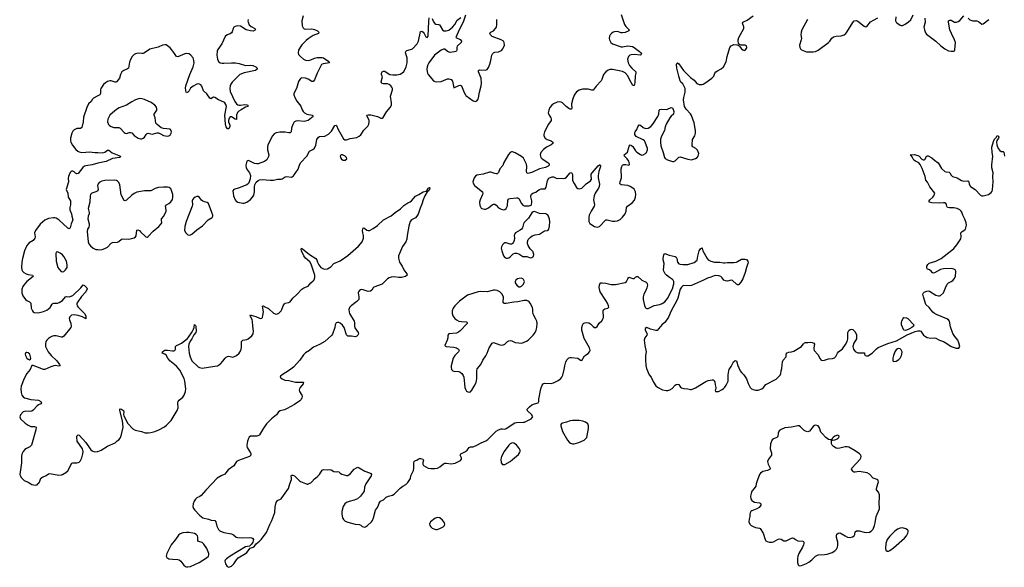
# Model space of a CAD drawing. Header units: inches. Extents: x 1649826 to 1814874, y 507393 to 641959.
# Tile 61 of 131: x 1728778 to 1744182, y 528696 to 537267. Entities that reach past the tile are written whole.
import ezdxf

# ---------------------------------------------------------------- set-up
doc = ezdxf.new("R2010")
doc.units = ezdxf.units.IN
doc.header["$MEASUREMENT"] = 0
for name, color, linetype in [('B7522', 7, 'Continuous'), ('B7523', 7, 'Continuous'), ('B7532', 7, 'Continuous'), ('B7533', 7, 'Continuous'), ('B7542', 7, 'Continuous'), ('B7543', 7, 'Continuous')]:
    doc.layers.add(name, color=color, linetype=linetype)

msp = doc.modelspace()

# ---------------------------------------------------------------- linework, layer by layer
at = {"layer": 'B7522', "color": 6, "elevation": 300}
msp.add_lwpolyline([(1728954, 530000), (1728970, 529990), (1729018, 529982), (1729050, 529989), (1729064, 530000)], dxfattribs=at)
at = {"layer": 'B7523', "color": 6}
for points, elevation in [([(1730000, 536075), (1729930, 536038), (1729916, 536024), (1729894, 535986), (1729852, 535948), (1729826, 535894), (1729778, 535742), (1729772, 535670), (1729750, 535578), (1729730, 535566), (1729670, 535565), (1729630, 535545), (1729610, 535523), (1729593, 535490), (1729573, 535410), (1729573, 535370), (1729578, 535350), (1729602, 535302), (1729655, 535235), (1729688, 535210), (1729710, 535199), (1729750, 535189), (1729810, 535191), (1729870, 535199), (1729951, 535189), (1730000, 535187)], 300), ([(1730000, 535021), (1729910, 534996), (1729810, 534979), (1729790, 534972), (1729766, 534954), (1729690, 534862), (1729670, 534856), (1729650, 534867), (1729630, 534888), (1729610, 534898), (1729590, 534894), (1729570, 534876), (1729550, 534840), (1729540, 534810), (1729535, 534785), (1729539, 534730), (1729504, 534610), (1729531, 534550), (1729534, 534490), (1729571, 534430), (1729575, 534370), (1729562, 534330), (1729560, 534290), (1729586, 534230), (1729591, 534190), (1729608, 534132), (1729582, 534070), (1729570, 534010), (1729550, 533995), (1729530, 534005), (1729390, 534133), (1729350, 534158), (1729330, 534165), (1729306, 534166), (1729230, 534153), (1729170, 534127), (1729096, 534064), (1729026, 533970), (1729009, 533930), (1729020, 533870), (1729017, 533850), (1728990, 533811), (1728925, 533775), (1728890, 533735), (1728853, 533647), (1728821, 533530), (1728810, 533470), (1728805, 533390), (1728811, 533351), (1728821, 533330), (1728840, 533310), (1728879, 533290), (1728910, 533280), (1728979, 533270), (1728986, 533250), (1728890, 533170), (1728853, 533130), (1728828, 533090), (1728813, 533050), (1728810, 532990), (1728826, 532946), (1728870, 532890), (1728891, 532870), (1728933, 532850), (1728950, 532830), (1728957, 532750), (1728978, 532710), (1728990, 532695), (1729006, 532686), (1729050, 532678), (1729090, 532682), (1729150, 532699), (1729200, 532720), (1729256, 532764), (1729286, 532814), (1729296, 532824), (1729310, 532830), (1729370, 532832), (1729397, 532843), (1729446, 532874), (1729493, 532927), (1729510, 532933), (1729550, 532931), (1729570, 532935), (1729610, 532952), (1729732, 533068), (1729770, 533117), (1729790, 533107), (1729829, 533070), (1729833, 533053), (1729811, 533010), (1729744, 532936), (1729685, 532850), (1729674, 532830), (1729670, 532810), (1729677, 532790), (1729692, 532770), (1729790, 532670), (1729810, 532630), (1729815, 532605), (1729813, 532587), (1729810, 532584), (1729797, 532597), (1729758, 532618), (1729690, 532638), (1729630, 532648), (1729590, 532641), (1729563, 532617), (1729554, 532590), (1729557, 532570), (1729580, 532510), (1729584, 532470), (1729578, 532450), (1729470, 532313), (1729450, 532300), (1729430, 532298), (1729350, 532321), (1729310, 532319), (1729290, 532313), (1729260, 532300), (1729230, 532278), (1729201, 532250), (1729188, 532230), (1729180, 532190), (1729184, 532150), (1729224, 532070), (1729269, 532010), (1729359, 531930), (1729403, 531870), (1729411, 531850), (1729390, 531844), (1729333, 531853), (1729310, 531850), (1729264, 531836), (1729170, 531790), (1729150, 531790), (1728990, 531856), (1728970, 531856), (1728941, 531790), (1728890, 531727), (1728847, 531653), (1728803, 531530), (1728797, 531490), (1728799, 531430), (1728810, 531390), (1728830, 531363), (1728852, 531350), (1728950, 531320), (1729070, 531312), (1729106, 531290), (1729118, 531270), (1729108, 531252), (1729070, 531240), (1729050, 531225), (1728990, 531158), (1728970, 531142), (1728930, 531134), (1728870, 531140), (1728832, 531130), (1728790, 531083), (1728778, 531050), (1728790, 531020), (1728864, 530950), (1728910, 530919), (1728950, 530901), (1729010, 530901), (1729034, 530890), (1729031, 530850), (1728964, 530610), (1728938, 530582), (1728883, 530557), (1728860, 530540), (1728833, 530507), (1728813, 530467), (1728805, 530430), (1728805, 530330), (1728781, 530150), (1728787, 530127), (1728790, 530126), (1728801, 530101), (1728850, 530054), (1728908, 530028), (1728954, 530000)], 300), ([(1730000, 534682), (1729996, 534670), (1730000, 534640)], 400), ([(1730000, 534596), (1729998, 534590), (1729970, 534571), (1729908, 534552), (1729888, 534532), (1729881, 534510), (1729876, 534410), (1729850, 534310), (1729865, 534250), (1729864, 534230), (1729850, 534190), (1729845, 534150), (1729865, 534070), (1729866, 534050), (1729859, 534021), (1729840, 533990), (1729835, 533950), (1729849, 533789), (1729861, 533761), (1729883, 533730), (1729929, 533690), (1729970, 533672), (1730000, 533668)], 400), ([(1729064, 530000), (1729073, 530007), (1729086, 530030), (1729103, 530077), (1729111, 530090), (1729133, 530107), (1729190, 530134), (1729230, 530159), (1729250, 530165), (1729390, 530140), (1729430, 530142), (1729450, 530148), (1729501, 530179), (1729533, 530207), (1729595, 530325), (1729610, 530333), (1729670, 530329), (1729690, 530334), (1729710, 530344), (1729722, 530358), (1729750, 530410), (1729766, 530474), (1729769, 530510), (1729758, 530550), (1729678, 530670), (1729670, 530732), (1729673, 530750), (1729690, 530768), (1729710, 530762), (1729810, 530649), (1729890, 530537), (1729910, 530518), (1729950, 530501), (1729990, 530506), (1730000, 530509)], 300)]:
    msp.add_lwpolyline(points, dxfattribs=dict(at, elevation=elevation))
for points, elevation in [([(1729370, 533631), (1729351, 533629), (1729345, 533610), (1729350, 533490), (1729377, 533390), (1729390, 533366), (1729428, 533328), (1729450, 533322), (1729470, 533327), (1729496, 533350), (1729518, 533390), (1729522, 533430), (1729510, 533490), (1729470, 533560), (1729450, 533584), (1729410, 533612)], 400), ([(1728890, 532059), (1728883, 532057), (1728870, 532049), (1728865, 532030), (1728867, 532010), (1728890, 531970), (1728910, 531952), (1728930, 531942), (1728945, 531955), (1728950, 531970), (1728948, 531990), (1728934, 532030), (1728910, 532054)], 300)]:
    msp.add_lwpolyline(points, close=True, dxfattribs=dict(at, elevation=elevation))
at = {"layer": 'B7532', "color": 6, "elevation": 300}
for points in [[(1731783, 530000), (1731690, 529903), (1731618, 529822), (1731594, 529806), (1731550, 529785), (1731530, 529764), (1731507, 529730), (1731490, 529690), (1731487, 529650), (1731497, 529617), (1731518, 529590), (1731590, 529511), (1731645, 529470), (1731730, 529449), (1731772, 529432), (1731830, 529426), (1731846, 529406), (1731862, 529342), (1731875, 529310), (1731888, 529288), (1731910, 529268), (1731970, 529243), (1732090, 529220), (1732123, 529203), (1732167, 529170), (1732190, 529162), (1732270, 529157), (1732370, 529164), (1732410, 529159), (1732426, 529146), (1732433, 529130), (1732424, 529090), (1732404, 529056), (1732373, 529027), (1732310, 529015), (1732070, 528870), (1732011, 528830), (1731993, 528810), (1731985, 528790), (1731995, 528750), (1732022, 528710), (1732050, 528696), (1732090, 528712), (1732128, 528750), (1732168, 528812), (1732196, 528844), (1732310, 528910), (1732332, 528930), (1732385, 528995), (1732429, 529010), (1732450, 529027), (1732479, 529061), (1732530, 529103), (1732555, 529130), (1732637, 529243), (1732690, 529365), (1732725, 529430), (1732756, 529510), (1732768, 529552), (1732776, 529644), (1732790, 529711), (1732810, 529743), (1732870, 529770), (1732879, 529781), (1732981, 529930), (1733005, 530000)], [(1733268, 530000), (1733270, 529999), (1733290, 529999), (1733291, 530000)], [(1734194, 530000), (1734187, 529990), (1734174, 529950), (1734167, 529890), (1734159, 529870), (1734109, 529811), (1734060, 529770), (1734012, 529748), (1733930, 529727), (1733892, 529710), (1733864, 529690), (1733836, 529650), (1733819, 529570), (1733818, 529530), (1733830, 529472), (1733845, 529445), (1733870, 529420), (1733910, 529403), (1734027, 529373), (1734090, 529365), (1734115, 529355), (1734134, 529334), (1734170, 529324), (1734190, 529330), (1734218, 529350), (1734282, 529410), (1734297, 529430), (1734314, 529470), (1734343, 529590), (1734373, 529630), (1734393, 529670), (1734402, 529698), (1734422, 529730), (1734470, 529751), (1734510, 529795), (1734548, 529810), (1734610, 529825), (1734638, 529842), (1734730, 529934), (1734770, 529964), (1734819, 529990), (1734829, 530000)]]:
    msp.add_lwpolyline(points, dxfattribs=at)
for points in [[(1735310, 529473), (1735270, 529460), (1735207, 529410), (1735193, 529387), (1735191, 529370), (1735194, 529350), (1735208, 529328), (1735231, 529310), (1735258, 529298), (1735289, 529289), (1735310, 529289), (1735350, 529301), (1735402, 529330), (1735422, 529350), (1735428, 529370), (1735423, 529390), (1735394, 529434), (1735350, 529470)], [(1731390, 529240), (1731330, 529233), (1731290, 529220), (1731261, 529199), (1731216, 529130), (1731150, 529050), (1731078, 528910), (1731069, 528870), (1731078, 528850), (1731110, 528830), (1731170, 528821), (1731250, 528819), (1731271, 528811), (1731300, 528790), (1731347, 528727), (1731370, 528709), (1731390, 528702), (1731410, 528701), (1731450, 528708), (1731587, 528773), (1731698, 528842), (1731730, 528870), (1731738, 528890), (1731739, 528910), (1731704, 528990), (1731659, 529059), (1731630, 529084), (1731579, 529099), (1731567, 529107), (1731564, 529170), (1731558, 529190), (1731540, 529210), (1731510, 529225), (1731430, 529239)]]:
    msp.add_lwpolyline(points, close=True, dxfattribs=at)
at = {"layer": 'B7533', "color": 6}
for points, elevation in [([(1733211, 537329), (1733190, 537250), (1733195, 537170), (1733210, 537137), (1733226, 537126), (1733250, 537121), (1733350, 537123), (1733390, 537115), (1733436, 537090), (1733460, 537070), (1733450, 537050), (1733370, 537017), (1733290, 536966), (1733259, 536941), (1733190, 536871), (1733170, 536844), (1733140, 536790), (1733132, 536750), (1733142, 536722), (1733169, 536690), (1733218, 536650), (1733250, 536634), (1733290, 536630), (1733330, 536637), (1733390, 536664), (1733430, 536676), (1733510, 536675), (1733530, 536669), (1733615, 536610), (1733622, 536590), (1733524, 536576), (1733497, 536563), (1733432, 536430), (1733390, 536323), (1733370, 536300), (1733350, 536299), (1733290, 536335), (1733250, 536351), (1733190, 536357), (1733170, 536347), (1733142, 536298), (1733110, 536190), (1733068, 536110), (1733066, 536090), (1733081, 536050), (1733115, 535990), (1733175, 535915), (1733196, 535856), (1733212, 535830), (1733234, 535810), (1733270, 535789), (1733354, 535770), (1733367, 535750), (1733290, 535691), (1733270, 535682), (1733230, 535676), (1733130, 535686), (1733100, 535680), (1733077, 535670), (1733064, 535656), (1733050, 535628), (1733031, 535570), (1733026, 535514), (1733010, 535495), (1732990, 535495), (1732930, 535507), (1732850, 535507), (1732790, 535497), (1732759, 535481), (1732733, 535447), (1732660, 535310), (1732654, 535270), (1732655, 535230), (1732677, 535150), (1732672, 535128), (1732644, 535076), (1732610, 535047), (1732510, 535010), (1732489, 535009), (1732450, 535017), (1732370, 535060), (1732350, 535065), (1732330, 535052), (1732318, 534990), (1732322, 534950), (1732341, 534910), (1732373, 534870), (1732387, 534830), (1732384, 534776), (1732370, 534730), (1732355, 534705), (1732330, 534683), (1732210, 534635), (1732130, 534611), (1732114, 534586), (1732115, 534550), (1732124, 534510), (1732147, 534447), (1732165, 534425), (1732193, 534413), (1732270, 534397), (1732290, 534397), (1732330, 534410), (1732390, 534455), (1732421, 534490), (1732440, 534520), (1732453, 534570), (1732450, 534650), (1732456, 534684), (1732477, 534723), (1732508, 534752), (1732530, 534763), (1732570, 534768), (1732694, 534754), (1732750, 534753), (1732810, 534773), (1732870, 534771), (1732885, 534775), (1732930, 534807), (1732950, 534814), (1733030, 534803), (1733059, 534821), (1733135, 534925), (1733154, 534990), (1733173, 535027), (1733272, 535130), (1733312, 535208), (1733365, 535235), (1733390, 535258), (1733410, 535304), (1733427, 535390), (1733450, 535426), (1733470, 535439), (1733550, 535446), (1733610, 535477), (1733658, 535522), (1733710, 535612), (1733730, 535616), (1733732, 535612), (1733760, 535550), (1733844, 535404), (1733867, 535387), (1733890, 535387), (1733950, 535405), (1734050, 535422), (1734090, 535443), (1734115, 535465), (1734161, 535539), (1734222, 535598), (1734241, 535630), (1734247, 535670), (1734244, 535690), (1734235, 535715), (1734213, 535750), (1734210, 535771), (1734230, 535778), (1734270, 535777), (1734375, 535750), (1734430, 535728), (1734450, 535725), (1734466, 535734), (1734514, 535826), (1734572, 535890), (1734592, 535928), (1734593, 535967), (1734581, 536070), (1734612, 536170), (1734611, 536190), (1734601, 536210), (1734584, 536230), (1734559, 536250), (1734530, 536261), (1734463, 536263), (1734443, 536270), (1734435, 536295), (1734452, 536370), (1734438, 536410), (1734436, 536430), (1734450, 536450), (1734470, 536462), (1734490, 536459), (1734543, 536423), (1734570, 536411), (1734617, 536403), (1734676, 536404), (1734730, 536414), (1734758, 536430), (1734785, 536455), (1734810, 536494), (1734826, 536530), (1734842, 536590), (1734838, 536670), (1734815, 536750), (1734817, 536770), (1734835, 536785), (1734890, 536798), (1734922, 536810), (1734994, 536890), (1735015, 536930), (1735050, 537080), (1735070, 537087), (1735092, 537072), (1735107, 537050), (1735130, 537001), (1735150, 536990), (1735170, 537010), (1735177, 537243), (1735182, 537298)], 400), ([(1735750, 537339), (1735718, 537230), (1735651, 537110), (1735602, 536990), (1735670, 536957), (1735689, 536930), (1735683, 536910), (1735623, 536850), (1735616, 536830), (1735616, 536790), (1735610, 536777), (1735603, 536770), (1735578, 536762), (1735544, 536756), (1735510, 536755), (1735471, 536771), (1735430, 536803), (1735410, 536806), (1735370, 536789), (1735265, 536710), (1735179, 536590), (1735162, 536558), (1735153, 536530), (1735148, 536490), (1735150, 536458), (1735157, 536430), (1735170, 536407), (1735250, 536311), (1735270, 536297), (1735293, 536293), (1735370, 536302), (1735410, 536315), (1735470, 536341), (1735490, 536343), (1735528, 536330), (1735547, 536307), (1735570, 536202), (1735650, 536239), (1735670, 536243), (1735679, 536239), (1735691, 536231), (1735730, 536127), (1735750, 536090), (1735760, 536080), (1735870, 535995), (1735910, 535987), (1735930, 535996), (1735950, 536023), (1735957, 536043), (1735971, 536130), (1735998, 536230), (1736004, 536270), (1735997, 536350), (1735958, 536450), (1735956, 536470), (1735970, 536480), (1736063, 536477), (1736091, 536489), (1736110, 536516), (1736134, 536570), (1736151, 536629), (1736164, 536710), (1736173, 536730), (1736190, 536749), (1736210, 536759), (1736270, 536766), (1736314, 536786), (1736337, 536810), (1736349, 536830), (1736360, 536870), (1736358, 536910), (1736348, 536930), (1736312, 536952), (1736170, 537006), (1736142, 537030), (1736133, 537050), (1736147, 537070), (1736190, 537095), (1736224, 537130), (1736235, 537150), (1736244, 537190), (1736242, 537270)], 400), ([(1735230, 537285), (1735250, 537231), (1735270, 537206), (1735290, 537196), (1735330, 537192), (1735345, 537185), (1735357, 537170), (1735390, 537110), (1735414, 537094), (1735450, 537091), (1735490, 537105), (1735550, 537150), (1735586, 537190), (1735623, 537257), (1735677, 537303)], 400), ([(1738185, 537350), (1738239, 537190), (1738258, 537158), (1738315, 537110), (1738306, 537094), (1738250, 537068), (1738210, 537060), (1738190, 537061), (1738130, 537080), (1738082, 537078), (1738062, 537070), (1738035, 537050), (1738016, 537030), (1738006, 537010), (1738000, 536970), (1738004, 536950), (1738024, 536910), (1738050, 536887), (1738190, 536843), (1738210, 536842), (1738290, 536857), (1738365, 536845), (1738390, 536832), (1738472, 536770), (1738494, 536750), (1738505, 536730), (1738500, 536720), (1738488, 536712), (1738390, 536724), (1738342, 536718), (1738325, 536710), (1738302, 536690), (1738285, 536650), (1738299, 536590), (1738320, 536550), (1738354, 536510), (1738417, 536450), (1738419, 536430), (1738409, 536390), (1738399, 536281), (1738390, 536235), (1738370, 536238), (1738316, 536330), (1738291, 536390), (1738250, 536437), (1738210, 536455), (1738050, 536488), (1738010, 536487), (1737984, 536476), (1737950, 536450), (1737912, 536410), (1737885, 536330), (1737873, 536310), (1737795, 536225), (1737750, 536163), (1737730, 536162), (1737670, 536177), (1737582, 536178), (1737530, 536164), (1737490, 536137), (1737453, 536087), (1737429, 536030), (1737410, 535950), (1737409, 535929), (1737417, 535890), (1737412, 535868), (1737390, 535868), (1737370, 535879), (1737329, 535909), (1737270, 535967), (1737250, 535978), (1737230, 535983), (1737184, 535976), (1737130, 535950), (1737105, 535930), (1737073, 535890), (1737054, 535850), (1737048, 535810), (1737059, 535770), (1737086, 535730), (1737094, 535710), (1737091, 535690), (1737050, 535630), (1736986, 535510), (1736976, 535470), (1736977, 535450), (1736997, 535410), (1737030, 535391), (1737094, 535370), (1737119, 535350), (1737120, 535330), (1737093, 535310), (1737018, 535270), (1736970, 535236), (1736930, 535190), (1736921, 535150), (1736933, 535110), (1736949, 535090), (1737039, 535030), (1737060, 535010), (1737061, 534990), (1737045, 534975), (1737005, 534955), (1736910, 534932), (1736801, 534879), (1736730, 534859), (1736714, 534870), (1736709, 534889), (1736714, 534970), (1736707, 535007), (1736659, 535099), (1736628, 535128), (1736530, 535184), (1736490, 535199), (1736470, 535197), (1736450, 535186), (1736425, 535155), (1736352, 535030), (1736334, 534986), (1736290, 534930), (1736267, 534873), (1736250, 534856), (1736230, 534854), (1736210, 534859), (1736150, 534880), (1736130, 534878), (1736030, 534847), (1735959, 534841), (1735930, 534834), (1735910, 534819), (1735890, 534792), (1735869, 534730), (1735871, 534710), (1735895, 534670), (1736016, 534570), (1736021, 534550), (1736016, 534530), (1735983, 534450), (1735973, 534410), (1735978, 534358), (1735999, 534319), (1736010, 534310), (1736030, 534304), (1736050, 534299), (1736070, 534301), (1736110, 534320), (1736170, 534370), (1736190, 534378), (1736210, 534378), (1736230, 534366), (1736270, 534323), (1736310, 534301), (1736350, 534293), (1736370, 534297), (1736390, 534313), (1736407, 534353), (1736417, 534443), (1736430, 534461), (1736450, 534466), (1736550, 534480), (1736570, 534478), (1736586, 534466), (1736630, 534389), (1736650, 534365), (1736670, 534356), (1736710, 534352), (1736746, 534354), (1736777, 534363), (1736785, 534375), (1736792, 534408), (1736791, 534430), (1736776, 534496), (1736775, 534510), (1736785, 534535), (1736807, 534553), (1736850, 534568), (1736884, 534596), (1736910, 534610), (1736938, 534618), (1736990, 534618), (1736998, 534622), (1737013, 534647), (1737034, 534750), (1737056, 534784), (1737090, 534803), (1737110, 534808), (1737130, 534805), (1737170, 534785), (1737190, 534780), (1737250, 534784), (1737290, 534781), (1737310, 534789), (1737330, 534804), (1737390, 534870), (1737410, 534877), (1737424, 534844), (1737428, 534748), (1737450, 534701), (1737490, 534641), (1737507, 534627), (1737530, 534620), (1737570, 534631), (1737642, 534698), (1737710, 534745), (1737721, 534770), (1737716, 534830), (1737718, 534850), (1737732, 534870), (1737830, 534980), (1737850, 534996), (1737855, 534995), (1737864, 534984), (1737864, 534970), (1737836, 534890), (1737828, 534830), (1737830, 534790), (1737847, 534690), (1737844, 534656), (1737831, 534629), (1737779, 534550), (1737763, 534510), (1737753, 534450), (1737768, 534370), (1737766, 534350), (1737716, 534270), (1737688, 534210), (1737681, 534170), (1737683, 534110), (1737699, 534079), (1737770, 534031), (1737810, 534019), (1737850, 534032), (1737870, 534049), (1737926, 534114), (1737950, 534132), (1737970, 534136), (1738050, 534113), (1738090, 534111), (1738130, 534120), (1738170, 534141), (1738210, 534178), (1738250, 534230), (1738267, 534270), (1738273, 534330), (1738284, 534350), (1738362, 534398), (1738397, 534443), (1738414, 534490), (1738418, 534530), (1738413, 534570), (1738390, 534613), (1738370, 534632), (1738330, 534656), (1738290, 534670), (1738190, 534681), (1738172, 534690), (1738166, 534706), (1738170, 534730), (1738194, 534790), (1738190, 534930), (1738198, 534970), (1738210, 534988), (1738230, 534999), (1738261, 535001), (1738310, 534988), (1738319, 535001), (1738315, 535030), (1738306, 535050), (1738279, 535090), (1738242, 535130), (1738237, 535150), (1738285, 535195), (1738314, 535286), (1738330, 535306), (1738350, 535299), (1738370, 535280), (1738410, 535215), (1738430, 535192), (1738490, 535156), (1738510, 535149), (1738534, 535150), (1738569, 535170), (1738586, 535190), (1738602, 535230), (1738601, 535250), (1738564, 535350), (1738550, 535369), (1738530, 535384), (1738421, 535441), (1738400, 535470), (1738400, 535500), (1738404, 535510), (1738434, 535550), (1738450, 535592), (1738470, 535621), (1738490, 535616), (1738530, 535580), (1738570, 535566), (1738610, 535570), (1738650, 535595), (1738681, 535630), (1738759, 535750), (1738775, 535790), (1738783, 535850), (1738790, 535860), (1738813, 535867), (1738890, 535860), (1738914, 535866), (1738970, 535890), (1738989, 535889), (1739003, 535863), (1739010, 535830), (1739007, 535790), (1738970, 535757), (1738950, 535731), (1738891, 535630), (1738877, 535590), (1738867, 535530), (1738817, 535443), (1738803, 535397), (1738801, 535350), (1738810, 535290), (1738847, 535190), (1738864, 535110), (1738874, 535094), (1738910, 535072), (1738990, 535049), (1739010, 535048), (1739030, 535057), (1739090, 535115), (1739110, 535122), (1739230, 535083), (1739290, 535076), (1739348, 535092), (1739374, 535110), (1739390, 535130), (1739399, 535150), (1739400, 535170), (1739383, 535223), (1739358, 535250), (1739310, 535278), (1739300, 535290), (1739296, 535310), (1739306, 535390), (1739341, 535450), (1739351, 535490), (1739348, 535532), (1739330, 535650), (1739287, 535767), (1739270, 535792), (1739204, 535864), (1739178, 535910), (1739161, 536010), (1739166, 536050), (1739190, 536130), (1739187, 536190), (1739170, 536234), (1739150, 536263), (1739123, 536290), (1739112, 536312), (1739090, 536381), (1739059, 536510), (1739054, 536566), (1739060, 536580), (1739070, 536590), (1739090, 536574), (1739165, 536470), (1739270, 536363), (1739330, 536322), (1739370, 536270), (1739410, 536254), (1739450, 536253), (1739470, 536259), (1739514, 536286), (1739607, 536353), (1739635, 536385), (1739651, 536430), (1739666, 536450), (1739692, 536468), (1739750, 536496), (1739786, 536530), (1739831, 536609), (1739846, 536690), (1739888, 536830), (1739910, 536858), (1739950, 536876), (1739995, 536875), (1740000, 536872)], 400), ([(1732354, 537270), (1732347, 537250), (1732350, 537230), (1732368, 537188), (1732399, 537159), (1732458, 537130), (1732468, 537110), (1732430, 537088), (1732390, 537090), (1732323, 537110), (1732230, 537163), (1732190, 537172), (1732150, 537162), (1732130, 537150), (1732116, 537130), (1732102, 537078), (1732090, 537059), (1732070, 537045), (1732023, 537030), (1731994, 537006), (1731938, 536890), (1731878, 536802), (1731867, 536773), (1731862, 536710), (1731870, 536650), (1731890, 536613), (1731914, 536594), (1731946, 536586), (1731970, 536584), (1732090, 536594), (1732152, 536592), (1732210, 536580), (1732310, 536549), (1732390, 536555), (1732425, 536550), (1732470, 536530), (1732492, 536510), (1732495, 536490), (1732467, 536473), (1732290, 536437), (1732224, 536410), (1732199, 536390), (1732100, 536290), (1732080, 536260), (1732070, 536230), (1732064, 536190), (1732070, 536142), (1732145, 535985), (1732168, 535948), (1732190, 535934), (1732210, 535929), (1732232, 535928), (1732298, 535938), (1732330, 535936), (1732349, 535930), (1732347, 535910), (1732310, 535896), (1732243, 535857), (1732207, 535833), (1732187, 535813), (1732171, 535770), (1732170, 535706), (1732150, 535708), (1732090, 535745), (1732070, 535748), (1732055, 535725), (1732045, 535690), (1732047, 535667), (1732065, 535615), (1732063, 535597), (1732050, 535558), (1732030, 535559), (1732010, 535590), (1731997, 535630), (1731988, 535770), (1732011, 535910), (1732002, 535942), (1731985, 535965), (1731970, 535975), (1731890, 536010), (1731830, 536048), (1731810, 536052), (1731770, 536026), (1731750, 536038), (1731707, 536107), (1731652, 536152), (1731626, 536226), (1731610, 536245), (1731590, 536257), (1731570, 536261), (1731550, 536258), (1731490, 536229), (1731450, 536195), (1731430, 536154), (1731410, 536132), (1731390, 536123), (1731381, 536130), (1731373, 536193), (1731376, 536230), (1731438, 536410), (1731493, 536530), (1731506, 536590), (1731504, 536630), (1731491, 536670), (1731450, 536715), (1731424, 536730), (1731390, 536736), (1731360, 536730), (1731250, 536686), (1731230, 536690), (1731190, 536755), (1731130, 536824), (1731090, 536860), (1731070, 536871), (1731050, 536875), (1731010, 536866), (1730943, 536837), (1730812, 536808), (1730730, 536746), (1730710, 536739), (1730690, 536737), (1730630, 536742), (1730590, 536733), (1730570, 536722), (1730538, 536690), (1730510, 536642), (1730498, 536603), (1730478, 536510), (1730464, 536496), (1730407, 536473), (1730376, 536450), (1730355, 536410), (1730340, 536350), (1730300, 536300), (1730290, 536290), (1730270, 536288), (1730210, 536309), (1730190, 536310), (1730150, 536301), (1730119, 536281), (1730090, 536251), (1730046, 536190), (1730040, 536170), (1730042, 536110), (1730030, 536090), (1730000, 536075)], 300), ([(1730000, 535187), (1730070, 535183), (1730109, 535191), (1730150, 535223), (1730170, 535223), (1730223, 535183), (1730354, 535130), (1730350, 535116), (1730341, 535110), (1730270, 535102), (1730228, 535092), (1730130, 535047), (1730050, 535034), (1730000, 535021)], 300), ([(1730000, 533668), (1730030, 533663), (1730070, 533670), (1730110, 533685), (1730150, 533708), (1730210, 533768), (1730230, 533780), (1730310, 533783), (1730330, 533793), (1730370, 533830), (1730390, 533836), (1730486, 533834), (1730570, 533851), (1730590, 533867), (1730598, 533882), (1730609, 533971), (1730624, 533976), (1730650, 533966), (1730670, 533949), (1730750, 533869), (1730770, 533863), (1730790, 533872), (1730864, 533956), (1730956, 534030), (1730993, 534070), (1731002, 534090), (1730994, 534130), (1730998, 534150), (1731031, 534190), (1731068, 534270), (1731069, 534290), (1731059, 534350), (1731072, 534368), (1731111, 534390), (1731144, 534416), (1731169, 534451), (1731174, 534486), (1731171, 534530), (1731150, 534607), (1731141, 534621), (1731118, 534638), (1731090, 534644), (1731030, 534645), (1730950, 534639), (1730895, 534625), (1730850, 534597), (1730830, 534590), (1730730, 534589), (1730610, 534565), (1730570, 534548), (1730530, 534521), (1730450, 534442), (1730430, 534431), (1730410, 534437), (1730364, 534524), (1730343, 534683), (1730330, 534718), (1730310, 534741), (1730290, 534751), (1730256, 534756), (1730111, 534749), (1730062, 534738), (1730022, 534718), (1730004, 534696), (1730000, 534682)], 400), ([(1730000, 530509), (1730055, 530530), (1730150, 530593), (1730270, 530644), (1730303, 530677), (1730330, 530693), (1730350, 530715), (1730366, 530754), (1730394, 530890), (1730388, 530990), (1730346, 531150), (1730345, 531170), (1730350, 531176), (1730370, 531172), (1730400, 531150), (1730409, 531130), (1730400, 531090), (1730405, 531065), (1730468, 530948), (1730550, 530862), (1730583, 530843), (1730682, 530822), (1730743, 530803), (1730790, 530801), (1730830, 530805), (1730890, 530820), (1730955, 530845), (1731045, 530895), (1731077, 530923), (1731145, 530995), (1731243, 531150), (1731257, 531190), (1731252, 531270), (1731256, 531290), (1731271, 531310), (1731330, 531360), (1731352, 531388), (1731373, 531450), (1731376, 531490), (1731360, 531610), (1731350, 531650), (1731282, 531782), (1731230, 531843), (1731129, 531930), (1731097, 531970), (1731070, 532016), (1731050, 532032), (1731005, 532050), (1731014, 532070), (1731037, 532090), (1731050, 532095), (1731090, 532096), (1731170, 532083), (1731190, 532083), (1731207, 532090), (1731215, 532110), (1731216, 532150), (1731230, 532170), (1731270, 532181), (1731310, 532205), (1731401, 532279), (1731420, 532300), (1731476, 532384), (1731497, 532423), (1731506, 532450), (1731510, 532494), (1731530, 532483), (1731534, 532470), (1731540, 532390), (1731531, 532370), (1731503, 532337), (1731471, 532270), (1731446, 532234), (1731424, 532190), (1731420, 532150), (1731429, 532050), (1731444, 531990), (1731470, 531930), (1731572, 531832), (1731590, 531821), (1731630, 531815), (1731830, 531842), (1731870, 531851), (1731918, 531882), (1731957, 531923), (1731990, 531971), (1732010, 531987), (1732030, 531996), (1732050, 531998), (1732110, 531984), (1732150, 531998), (1732170, 532010), (1732212, 532050), (1732236, 532090), (1732246, 532134), (1732249, 532230), (1732258, 532242), (1732270, 532251), (1732330, 532261), (1732350, 532270), (1732410, 532317), (1732431, 532349), (1732438, 532390), (1732424, 532470), (1732422, 532542), (1732414, 532574), (1732385, 532630), (1732390, 532647), (1732400, 532640), (1732470, 532623), (1732530, 532594), (1732551, 532589), (1732567, 532593), (1732575, 532605), (1732584, 532636), (1732592, 532692), (1732575, 532785), (1732590, 532790), (1732600, 532780), (1732670, 532745), (1732750, 532671), (1732790, 532658), (1732810, 532661), (1732830, 532672), (1732870, 532710), (1732881, 532730), (1732898, 532790), (1732918, 532822), (1732930, 532831), (1732990, 532841), (1733008, 532852), (1733053, 532907), (1733116, 532964), (1733190, 533047), (1733224, 533070), (1733290, 533097), (1733333, 533147), (1733370, 533178), (1733384, 533196), (1733397, 533230), (1733393, 533270), (1733338, 533438), (1733316, 533476), (1733250, 533536), (1733225, 533570), (1733184, 533650), (1733181, 533670), (1733189, 533690), (1733230, 533661), (1733311, 533591), (1733410, 533528), (1733426, 533510), (1733439, 533470), (1733460, 533430), (1733491, 533390), (1733530, 533366), (1733550, 533360), (1733591, 533370), (1733643, 533397), (1733690, 533453), (1733790, 533492), (1733910, 533575), (1734076, 533724), (1734133, 533790), (1734159, 533850), (1734159, 533890), (1734147, 533933), (1734143, 533970), (1734150, 534008), (1734170, 534005), (1734210, 533971), (1734230, 533965), (1734250, 533968), (1734310, 534001), (1734374, 534046), (1734470, 534135), (1734590, 534198), (1734650, 534250), (1734735, 534305), (1734790, 534357), (1734850, 534402), (1734885, 534415), (1734910, 534430), (1734970, 534505), (1735024, 534530), (1735090, 534575), (1735137, 534583), (1735149, 534591), (1735169, 534630), (1735190, 534641), (1735194, 534634), (1735190, 534609), (1735179, 534601), (1735170, 534585), (1735162, 534582), (1735154, 534586), (1735158, 534578), (1735155, 534570), (1735118, 534510), (1735090, 534450), (1735070, 534377), (1735042, 534318), (1735010, 534222), (1734993, 534190), (1734970, 534166), (1734908, 534132), (1734887, 534110), (1734865, 534035), (1734841, 533890), (1734836, 533830), (1734817, 533790), (1734764, 533716), (1734705, 533570), (1734706, 533534), (1734719, 533470), (1734759, 533410), (1734788, 533350), (1734836, 533290), (1734837, 533270), (1734815, 533250), (1734750, 533231), (1734710, 533230), (1734630, 533243), (1734590, 533236), (1734556, 533224), (1734533, 533210), (1734447, 533130), (1734320, 533080), (1734309, 533071), (1734287, 533033), (1734264, 533016), (1734230, 533015), (1734150, 533041), (1734130, 533044), (1734110, 533040), (1734092, 533028), (1734078, 533010), (1734075, 532990), (1734086, 532930), (1734082, 532890), (1734068, 532870), (1734050, 532855), (1733961, 532790), (1733939, 532761), (1733929, 532730), (1733932, 532690), (1733939, 532670), (1734010, 532550), (1734015, 532530), (1734016, 532470), (1734023, 532443), (1734073, 532370), (1734078, 532350), (1734070, 532330), (1734050, 532311), (1734030, 532305), (1733970, 532315), (1733910, 532313), (1733890, 532332), (1733854, 532450), (1733830, 532484), (1733790, 532519), (1733770, 532527), (1733750, 532528), (1733730, 532521), (1733713, 532490), (1733706, 532450), (1733673, 532347), (1733658, 532322), (1733551, 532229), (1733470, 532182), (1733376, 532144), (1733352, 532128), (1733312, 532090), (1733248, 532052), (1733218, 532022), (1733161, 531939), (1733063, 531830), (1733000, 531780), (1732882, 531710), (1732860, 531690), (1732855, 531670), (1732863, 531663), (1732885, 531645), (1732927, 531627), (1732990, 531618), (1733095, 531595), (1733214, 531594), (1733217, 531590), (1733214, 531570), (1733164, 531510), (1733153, 531490), (1733152, 531470), (1733157, 531450), (1733190, 531392), (1733195, 531370), (1733192, 531348), (1733179, 531321), (1733159, 531301), (1733077, 531243), (1732961, 531179), (1732921, 531159), (1732854, 531146), (1732829, 531131), (1732797, 531083), (1732718, 531022), (1732638, 530942), (1732590, 530876), (1732530, 530771), (1732519, 530761), (1732490, 530750), (1732409, 530751), (1732390, 530747), (1732370, 530732), (1732355, 530710), (1732340, 530670), (1732330, 530610), (1732331, 530590), (1732338, 530570), (1732387, 530490), (1732395, 530470), (1732395, 530450), (1732373, 530430), (1732201, 530370), (1732170, 530351), (1732130, 530284), (1732037, 530223), (1732005, 530175), (1731985, 530155), (1731930, 530128), (1731869, 530090), (1731783, 530000)], 300), ([(1730000, 534640), (1730004, 534610), (1730000, 534596)], 400), ([(1734829, 530000), (1734850, 530021), (1734890, 530085), (1734895, 530130), (1734937, 530210), (1734946, 530250), (1734945, 530330), (1734950, 530350), (1734960, 530360), (1734990, 530374), (1735010, 530390), (1735030, 530398), (1735050, 530399), (1735085, 530390), (1735096, 530370), (1735085, 530335), (1735084, 530310), (1735095, 530290), (1735170, 530249), (1735210, 530243), (1735270, 530242), (1735312, 530248), (1735350, 530267), (1735410, 530315), (1735430, 530324), (1735450, 530325), (1735530, 530315), (1735590, 530325), (1735673, 530370), (1735690, 530390), (1735691, 530410), (1735670, 530450), (1735678, 530470), (1735753, 530507), (1735780, 530530), (1735810, 530569), (1735830, 530582), (1735870, 530582), (1735930, 530607), (1735995, 530645), (1736070, 530677), (1736103, 530697), (1736230, 530829), (1736270, 530848), (1736310, 530862), (1736330, 530865), (1736370, 530860), (1736390, 530868), (1736524, 530956), (1736550, 530961), (1736655, 530965), (1736674, 530970), (1736779, 531021), (1736808, 531050), (1736783, 531090), (1736724, 531144), (1736718, 531170), (1736752, 531210), (1736790, 531238), (1736830, 531256), (1736890, 531271), (1736900, 531290), (1736901, 531330), (1736930, 531487), (1736950, 531547), (1736965, 531570), (1736990, 531577), (1737090, 531574), (1737130, 531583), (1737202, 531618), (1737242, 531650), (1737258, 531670), (1737275, 531705), (1737298, 531790), (1737304, 531850), (1737322, 531910), (1737345, 531950), (1737367, 531973), (1737390, 531980), (1737410, 531980), (1737510, 531970), (1737550, 531937), (1737570, 531935), (1737616, 532004), (1737670, 532041), (1737694, 532070), (1737704, 532090), (1737694, 532130), (1737610, 532275), (1737570, 532410), (1737573, 532450), (1737590, 532499), (1737604, 532516), (1737618, 532522), (1737650, 532526), (1737682, 532522), (1737710, 532507), (1737750, 532463), (1737770, 532450), (1737793, 532450), (1737810, 532465), (1737842, 532518), (1737884, 532556), (1737906, 532590), (1737910, 532610), (1737907, 532710), (1737913, 532727), (1737930, 532739), (1737979, 532750), (1737992, 532768), (1737988, 532790), (1737972, 532830), (1737950, 532870), (1737859, 533010), (1737843, 533077), (1737848, 533110), (1737859, 533141), (1737870, 533150), (1737891, 533149), (1737950, 533141), (1738030, 533121), (1738099, 533121), (1738250, 533152), (1738272, 533168), (1738290, 533211), (1738310, 533236), (1738370, 533215), (1738390, 533218), (1738410, 533239), (1738430, 533250), (1738450, 533247), (1738510, 533192), (1738578, 533158), (1738588, 533148), (1738595, 533135), (1738597, 533110), (1738590, 533070), (1738574, 533030), (1738541, 532970), (1738531, 532930), (1738534, 532890), (1738553, 532793), (1738561, 532770), (1738570, 532758), (1738590, 532748), (1738610, 532748), (1738706, 532794), (1738790, 532810), (1738830, 532823), (1738870, 532849), (1738910, 532902), (1738990, 533055), (1739012, 533132), (1739011, 533171), (1739001, 533190), (1738990, 533203), (1738946, 533230), (1738896, 533270), (1738875, 533290), (1738853, 533330), (1738850, 533350), (1738859, 533450), (1738846, 533506), (1738847, 533530), (1738856, 533584), (1738870, 533608), (1738941, 533581), (1739030, 533561), (1739050, 533550), (1739060, 533530), (1739069, 533470), (1739090, 533444), (1739110, 533438), (1739150, 533435), (1739230, 533434), (1739330, 533465), (1739377, 533503), (1739387, 533567), (1739410, 533650), (1739430, 533683), (1739450, 533697), (1739457, 533690), (1739466, 533650), (1739533, 533530), (1739550, 533507), (1739590, 533486), (1739650, 533471), (1739730, 533472), (1739790, 533459), (1739810, 533459), (1739850, 533466), (1739950, 533468), (1739990, 533473), (1740000, 533477)], 300), ([(1740000, 533121), (1739990, 533125), (1739930, 533186), (1739910, 533191), (1739850, 533175), (1739818, 533178), (1739794, 533190), (1739769, 533229), (1739746, 533246), (1739716, 533256), (1739670, 533262), (1739642, 533258), (1739590, 533237), (1739537, 533223), (1739475, 533190), (1739290, 533107), (1739250, 533100), (1739170, 533108), (1739150, 533101), (1739130, 533082), (1739113, 533047), (1739075, 532910), (1739058, 532870), (1738968, 532712), (1738929, 532610), (1738872, 532530), (1738830, 532497), (1738750, 532402), (1738730, 532403), (1738645, 532425), (1738590, 532449), (1738565, 532435), (1738561, 532410), (1738596, 532350), (1738588, 532330), (1738557, 532290), (1738548, 532252), (1738556, 532170), (1738578, 532070), (1738570, 532010), (1738569, 531949), (1738574, 531854), (1738585, 531805), (1738628, 531708), (1738655, 531670), (1738693, 531593), (1738730, 531535), (1738754, 531514), (1738836, 531476), (1738890, 531464), (1738915, 531465), (1738947, 531473), (1738984, 531496), (1739030, 531545), (1739050, 531558), (1739070, 531564), (1739090, 531557), (1739116, 531516), (1739130, 531505), (1739170, 531493), (1739230, 531490), (1739270, 531480), (1739290, 531481), (1739350, 531504), (1739510, 531606), (1739550, 531619), (1739610, 531630), (1739628, 531628), (1739640, 531620), (1739650, 531610), (1739655, 531595), (1739656, 531550), (1739666, 531510), (1739666, 531490), (1739658, 531470), (1739665, 531450), (1739686, 531446), (1739708, 531450), (1739770, 531479), (1739790, 531495), (1739810, 531515), (1739830, 531548), (1739859, 531610), (1739863, 531650), (1739863, 531710), (1739870, 531770), (1739876, 531790), (1739910, 531838), (1739946, 531910), (1739970, 531935), (1739990, 531925), (1740000, 531891)], 300), ([(1733291, 530000), (1733330, 530016), (1733350, 530032), (1733390, 530082), (1733430, 530110), (1733467, 530150), (1733510, 530217), (1733530, 530228), (1733590, 530223), (1733630, 530227), (1733650, 530221), (1733690, 530196), (1733730, 530191), (1733750, 530198), (1733770, 530191), (1733791, 530171), (1733815, 530155), (1733890, 530131), (1733910, 530134), (1733954, 530166), (1734010, 530231), (1734046, 530254), (1734070, 530261), (1734090, 530255), (1734179, 530199), (1734250, 530174), (1734270, 530163), (1734281, 530150), (1734277, 530130), (1734194, 530000)], 300), ([(1733005, 530000), (1733030, 530070), (1733032, 530092), (1733025, 530130), (1733030, 530136), (1733050, 530139), (1733079, 530130), (1733155, 530050), (1733170, 530040), (1733250, 530006), (1733268, 530000)], 300)]:
    msp.add_lwpolyline(points, dxfattribs=dict(at, elevation=elevation))
for points, elevation in [([(1730650, 536031), (1730590, 536012), (1730530, 535980), (1730451, 535929), (1730335, 535885), (1730290, 535859), (1730228, 535810), (1730189, 535770), (1730155, 535710), (1730151, 535670), (1730167, 535627), (1730183, 535610), (1730210, 535594), (1730250, 535582), (1730330, 535582), (1730349, 535569), (1730410, 535502), (1730430, 535489), (1730450, 535487), (1730490, 535501), (1730510, 535503), (1730530, 535494), (1730570, 535455), (1730630, 535413), (1730670, 535400), (1730690, 535401), (1730710, 535410), (1730730, 535429), (1730757, 535470), (1730774, 535486), (1730790, 535489), (1730830, 535478), (1730850, 535477), (1730930, 535494), (1730950, 535494), (1730982, 535482), (1731030, 535452), (1731090, 535442), (1731110, 535447), (1731130, 535462), (1731148, 535490), (1731154, 535510), (1731150, 535530), (1731130, 535551), (1731025, 535565), (1730990, 535576), (1730930, 535624), (1730910, 535649), (1730897, 535730), (1730880, 535770), (1730879, 535790), (1730924, 535850), (1730925, 535870), (1730916, 535896), (1730890, 535930), (1730835, 535970), (1730730, 536017), (1730690, 536029)], 400), ([(1733809, 535151), (1733797, 535143), (1733791, 535129), (1733796, 535110), (1733810, 535086), (1733838, 535070), (1733870, 535068), (1733898, 535090), (1733893, 535110), (1733869, 535130), (1733830, 535150)], 400), ([(1731550, 534501), (1731521, 534490), (1731496, 534470), (1731483, 534450), (1731478, 534430), (1731480, 534370), (1731477, 534350), (1731384, 534110), (1731361, 534030), (1731357, 533970), (1731378, 533930), (1731410, 533901), (1731430, 533896), (1731450, 533901), (1731470, 533910), (1731550, 533979), (1731639, 534041), (1731725, 534135), (1731788, 534172), (1731798, 534190), (1731797, 534210), (1731786, 534250), (1731731, 534391), (1731710, 534404), (1731670, 534414), (1731645, 534425), (1731622, 534442), (1731590, 534485), (1731570, 534498)], 400), ([(1736830, 534264), (1736810, 534260), (1736790, 534242), (1736738, 534162), (1736669, 534091), (1736658, 534070), (1736642, 534010), (1736628, 533990), (1736608, 533972), (1736536, 533930), (1736518, 533910), (1736512, 533890), (1736517, 533850), (1736515, 533810), (1736495, 533765), (1736470, 533753), (1736450, 533753), (1736390, 533774), (1736370, 533776), (1736350, 533765), (1736330, 533742), (1736315, 533710), (1736312, 533690), (1736318, 533650), (1736349, 533570), (1736370, 533546), (1736390, 533537), (1736410, 533536), (1736430, 533542), (1736450, 533555), (1736499, 533601), (1736526, 533614), (1736550, 533615), (1736584, 533604), (1736650, 533562), (1736710, 533558), (1736770, 533541), (1736790, 533544), (1736806, 533554), (1736814, 533566), (1736820, 533590), (1736818, 533610), (1736810, 533632), (1736763, 533683), (1736734, 533734), (1736724, 533764), (1736723, 533790), (1736735, 533825), (1736763, 533857), (1736797, 533883), (1736841, 533899), (1736910, 533911), (1736970, 533952), (1736990, 533961), (1737033, 533967), (1737046, 533974), (1737056, 533990), (1737066, 534034), (1737069, 534110), (1737065, 534145), (1737053, 534190), (1737039, 534210), (1737010, 534226), (1736910, 534236)], 400), ([(1736630, 533219), (1736590, 533217), (1736566, 533210), (1736540, 533190), (1736529, 533170), (1736529, 533150), (1736554, 533110), (1736587, 533087), (1736610, 533084), (1736630, 533094), (1736646, 533110), (1736659, 533130), (1736673, 533170), (1736661, 533201), (1736650, 533213)], 400), ([(1736214, 533034), (1736190, 533033), (1736090, 533005), (1735990, 533011), (1735950, 533006), (1735785, 532955), (1735656, 532864), (1735587, 532790), (1735557, 532750), (1735545, 532710), (1735546, 532670), (1735555, 532630), (1735583, 532590), (1735610, 532569), (1735650, 532550), (1735690, 532542), (1735770, 532537), (1735780, 532530), (1735776, 532510), (1735670, 532398), (1735644, 532376), (1735610, 532363), (1735491, 532349), (1735476, 532330), (1735475, 532290), (1735465, 532250), (1735429, 532170), (1735438, 532158), (1735450, 532150), (1735570, 532140), (1735610, 532130), (1735641, 532110), (1735652, 532090), (1735645, 532070), (1735585, 532010), (1735561, 531970), (1735529, 531850), (1735528, 531828), (1735534, 531794), (1735552, 531772), (1735570, 531767), (1735650, 531761), (1735671, 531751), (1735695, 531730), (1735716, 531696), (1735724, 531670), (1735739, 531570), (1735743, 531510), (1735750, 531484), (1735770, 531455), (1735790, 531440), (1735810, 531436), (1735830, 531444), (1735850, 531466), (1735890, 531529), (1735918, 531590), (1735927, 531653), (1735927, 531770), (1735936, 531804), (1735990, 531871), (1736024, 531936), (1736072, 532008), (1736093, 532048), (1736123, 532130), (1736170, 532206), (1736190, 532213), (1736290, 532178), (1736330, 532174), (1736370, 532188), (1736411, 532230), (1736430, 532241), (1736450, 532244), (1736478, 532238), (1736530, 532212), (1736634, 532206), (1736707, 532233), (1736730, 532249), (1736810, 532331), (1736841, 532370), (1736858, 532410), (1736866, 532450), (1736871, 532510), (1736866, 532550), (1736849, 532590), (1736815, 532650), (1736807, 532690), (1736808, 532730), (1736800, 532760), (1736762, 532830), (1736749, 532849), (1736730, 532863), (1736710, 532871), (1736670, 532872), (1736570, 532850), (1736510, 532844), (1736390, 532823), (1736364, 532824), (1736350, 532830), (1736344, 532844), (1736345, 532925), (1736326, 532970), (1736290, 533005), (1736250, 533027)], 400), ([(1737425, 530995), (1737390, 530988), (1737330, 530965), (1737270, 530954), (1737255, 530945), (1737243, 530930), (1737243, 530910), (1737270, 530820), (1737350, 530685), (1737375, 530655), (1737397, 530637), (1737428, 530628), (1737450, 530629), (1737525, 530650), (1737610, 530687), (1737637, 530710), (1737650, 530730), (1737676, 530870), (1737678, 530910), (1737664, 530944), (1737630, 530970), (1737590, 530984), (1737530, 530994)], 300), ([(1736490, 530644), (1736470, 530639), (1736450, 530627), (1736430, 530607), (1736358, 530510), (1736315, 530430), (1736307, 530390), (1736310, 530330), (1736330, 530307), (1736350, 530303), (1736370, 530307), (1736450, 530350), (1736490, 530382), (1736579, 530461), (1736599, 530490), (1736606, 530510), (1736606, 530530), (1736598, 530550), (1736550, 530614), (1736510, 530641)], 300)]:
    msp.add_lwpolyline(points, close=True, dxfattribs=dict(at, elevation=elevation))
at = {"layer": 'B7542', "color": 6, "elevation": 300}
msp.add_lwpolyline([(1740302, 530000), (1740293, 529967), (1740270, 529930), (1740234, 529886), (1740219, 529850), (1740209, 529810), (1740216, 529770), (1740230, 529744), (1740245, 529730), (1740276, 529716), (1740350, 529707), (1740362, 529702), (1740374, 529690), (1740372, 529670), (1740345, 529630), (1740311, 529609), (1740230, 529581), (1740216, 529570), (1740204, 529550), (1740199, 529530), (1740199, 529490), (1740188, 529450), (1740185, 529410), (1740201, 529370), (1740219, 529350), (1740250, 529334), (1740290, 529319), (1740350, 529310), (1740361, 529301), (1740409, 529230), (1740439, 529130), (1740452, 529112), (1740470, 529099), (1740510, 529090), (1740550, 529092), (1740570, 529097), (1740645, 529135), (1740670, 529143), (1740690, 529138), (1740730, 529109), (1740770, 529109), (1740850, 529150), (1740870, 529155), (1740890, 529152), (1740916, 529130), (1740950, 529112), (1741030, 529103), (1741038, 529098), (1741047, 529087), (1741047, 529070), (1741041, 529050), (1741023, 529010), (1740965, 528910), (1740952, 528870), (1740946, 528830), (1740945, 528770), (1740955, 528735), (1740970, 528720), (1741010, 528724), (1741085, 528755), (1741123, 528777), (1741170, 528811), (1741230, 528870), (1741270, 528893), (1741370, 528895), (1741410, 528900), (1741491, 528929), (1741530, 528952), (1741558, 528982), (1741573, 529010), (1741577, 529043), (1741575, 529090), (1741557, 529163), (1741555, 529190), (1741563, 529217), (1741581, 529230), (1741610, 529235), (1741630, 529227), (1741690, 529186), (1741730, 529170), (1741770, 529165), (1741809, 529171), (1741833, 529187), (1741843, 529210), (1741849, 529251), (1741870, 529267), (1741910, 529266), (1741990, 529245), (1742030, 529240), (1742070, 529245), (1742100, 529260), (1742128, 529292), (1742152, 529350), (1742163, 529390), (1742178, 529490), (1742227, 529613), (1742225, 529710), (1742231, 529790), (1742228, 529828), (1742211, 529871), (1742183, 529910), (1742183, 529930), (1742202, 530000)], dxfattribs=at)
msp.add_lwpolyline([(1742590, 529314), (1742550, 529311), (1742510, 529291), (1742470, 529262), (1742390, 529182), (1742351, 529129), (1742327, 529070), (1742322, 528990), (1742330, 528964), (1742350, 528949), (1742370, 528951), (1742390, 528961), (1742450, 529003), (1742619, 529150), (1742651, 529190), (1742672, 529230), (1742678, 529250), (1742676, 529270), (1742665, 529285), (1742640, 529300)], close=True, dxfattribs=at)
at = {"layer": 'B7543', "color": 6}
for points, elevation in [([(1740000, 536872), (1740036, 536856), (1740071, 536810), (1740090, 536793), (1740110, 536785), (1740130, 536791), (1740150, 536816), (1740154, 536830), (1740150, 536858), (1740130, 536870), (1740066, 536866), (1740039, 536879), (1740022, 536902), (1740016, 536930), (1740017, 536950), (1740028, 536990), (1740106, 537130), (1740107, 537153), (1740088, 537210), (1740090, 537230), (1740161, 537259), (1740254, 537326)], 400), ([(1741105, 537270), (1741015, 537110), (1741001, 537070), (1740999, 537030), (1741007, 536970), (1741005, 536950), (1740979, 536870), (1740983, 536830), (1740993, 536813), (1741010, 536795), (1741085, 536765), (1741190, 536762), (1741230, 536768), (1741270, 536790), (1741430, 536910), (1741450, 536929), (1741484, 536976), (1741510, 536998), (1741550, 537011), (1741630, 537013), (1741678, 537030), (1741703, 537050), (1741718, 537070), (1741810, 537224), (1741833, 537247), (1741870, 537252), (1741890, 537245), (1741990, 537166), (1742010, 537157), (1742030, 537160), (1742089, 537231), (1742202, 537298)], 400), ([(1742486, 537314), (1742481, 537250), (1742488, 537230), (1742499, 537219), (1742550, 537183), (1742570, 537176), (1742590, 537177), (1742630, 537197), (1742685, 537235), (1742717, 537263), (1742756, 537344)], 400), ([(1742937, 537290), (1742943, 537230), (1742924, 537150), (1742932, 537110), (1742950, 537060), (1742962, 537042), (1743108, 536930), (1743190, 536856), (1743250, 536813), (1743310, 536782), (1743350, 536772), (1743388, 536772), (1743400, 536780), (1743410, 536796), (1743416, 536910), (1743403, 536950), (1743353, 537050), (1743330, 537110), (1743308, 537230), (1743309, 537251), (1743330, 537262), (1743350, 537259), (1743400, 537230), (1743434, 537226), (1743462, 537238), (1743485, 537255), (1743550, 537328)], 400), ([(1743615, 537290), (1743644, 537264), (1743690, 537250), (1743750, 537250), (1743778, 537238), (1743830, 537197), (1743850, 537202), (1743938, 537270)], 400), ([(1740000, 531891), (1740007, 531867), (1740050, 531771), (1740070, 531745), (1740108, 531708), (1740150, 531645), (1740173, 531573), (1740207, 531510), (1740227, 531490), (1740250, 531480), (1740290, 531470), (1740330, 531470), (1740389, 531490), (1740412, 531510), (1740450, 531558), (1740610, 531641), (1740675, 531705), (1740685, 531730), (1740690, 531770), (1740701, 531810), (1740711, 531910), (1740723, 531937), (1740767, 531990), (1740769, 532030), (1740786, 532054), (1740810, 532062), (1740850, 532067), (1740890, 532081), (1740985, 532135), (1741007, 532153), (1741034, 532190), (1741056, 532210), (1741070, 532216), (1741110, 532215), (1741150, 532222), (1741176, 532216), (1741203, 532203), (1741211, 532190), (1741202, 532130), (1741202, 532110), (1741209, 532090), (1741266, 532026), (1741300, 531960), (1741318, 531938), (1741333, 531933), (1741370, 531936), (1741430, 531959), (1741495, 531965), (1741526, 531974), (1741547, 531993), (1741572, 532050), (1741586, 532070), (1741650, 532116), (1741698, 532182), (1741722, 532230), (1741733, 532270), (1741732, 532370), (1741750, 532403), (1741770, 532419), (1741790, 532425), (1741810, 532418), (1741830, 532404), (1741850, 532381), (1741868, 532332), (1741871, 532310), (1741867, 532270), (1741830, 532203), (1741811, 532150), (1741820, 532110), (1741850, 532072), (1741890, 532053), (1741993, 532053), (1741995, 532030), (1742006, 532010), (1742025, 532005), (1742053, 532007), (1742089, 532030), (1742116, 532050), (1742184, 532116), (1742210, 532135), (1742360, 532200), (1742497, 532243), (1742663, 532337), (1742788, 532388), (1742830, 532399), (1742858, 532398), (1742877, 532390), (1742916, 532330), (1742946, 532306), (1742973, 532293), (1743030, 532281), (1743090, 532288), (1743110, 532284), (1743170, 532250), (1743230, 532228), (1743281, 532201), (1743350, 532154), (1743430, 532127), (1743450, 532124), (1743470, 532128), (1743484, 532150), (1743472, 532210), (1743453, 532250), (1743406, 532306), (1743377, 532357), (1743341, 532461), (1743326, 532550), (1743309, 532569), (1743284, 532584), (1743130, 532649), (1743090, 532670), (1743063, 532690), (1743004, 532764), (1742956, 532810), (1742917, 532930), (1742908, 532970), (1742915, 532990), (1742930, 533002), (1742970, 533019), (1742990, 533022), (1743010, 533018), (1743110, 532954), (1743150, 532944), (1743170, 532944), (1743185, 532950), (1743230, 532993), (1743259, 533070), (1743290, 533130), (1743310, 533150), (1743352, 533168), (1743376, 533184), (1743399, 533210), (1743417, 533250), (1743423, 533330), (1743414, 533350), (1743390, 533363), (1743350, 533372), (1743230, 533370), (1743185, 533355), (1743090, 533304), (1743070, 533302), (1743051, 533311), (1743038, 533330), (1743012, 533350), (1742982, 533362), (1742974, 533370), (1742969, 533389), (1742971, 533410), (1742983, 533437), (1743006, 533454), (1743110, 533487), (1743192, 533528), (1743362, 533658), (1743394, 533686), (1743438, 533742), (1743503, 533837), (1743509, 533870), (1743500, 533930), (1743522, 533950), (1743550, 533965), (1743572, 533990), (1743581, 534010), (1743590, 534050), (1743585, 534090), (1743565, 534145), (1743532, 534210), (1743515, 534255), (1743507, 534270), (1743484, 534290), (1743442, 534310), (1743390, 534323), (1743324, 534324), (1743292, 534330), (1743280, 534350), (1743279, 534370), (1743270, 534387), (1743250, 534399), (1743230, 534402), (1743170, 534395), (1743050, 534398), (1743007, 534410), (1743004, 534430), (1743018, 534450), (1743063, 534490), (1743079, 534510), (1743095, 534550), (1743017, 534650), (1742982, 534722), (1742956, 534756), (1742942, 534810), (1742898, 534938), (1742863, 535003), (1742845, 535025), (1742793, 535050), (1742766, 535070), (1742739, 535119), (1742722, 535142), (1742708, 535150), (1742710, 535154), (1742770, 535156), (1742830, 535142), (1742851, 535130), (1742890, 535086), (1742910, 535073), (1742930, 535071), (1742940, 535080), (1742970, 535134), (1742990, 535136), (1743050, 535107), (1743090, 535070), (1743148, 535028), (1743199, 534939), (1743250, 534892), (1743270, 534884), (1743318, 534878), (1743330, 534870), (1743351, 534831), (1743370, 534812), (1743443, 534790), (1743510, 534749), (1743550, 534740), (1743610, 534744), (1743621, 534741), (1743629, 534729), (1743630, 534690), (1743650, 534658), (1743728, 534608), (1743810, 534520), (1743830, 534510), (1743850, 534509), (1743933, 534530), (1743977, 534563), (1743990, 534584), (1743995, 534605), (1744008, 534730), (1744003, 534810), (1744006, 534870), (1743988, 534950), (1743985, 534995), (1744004, 535130), (1743992, 535190), (1743987, 535270), (1744010, 535360), (1744030, 535398), (1744055, 535425), (1744070, 535453), (1744090, 535443), (1744095, 535430), (1744092, 535410), (1744065, 535375), (1744060, 535350), (1744064, 535310), (1744087, 535250), (1744110, 535218), (1744130, 535206), (1744162, 535202), (1744174, 535194), (1744184, 535130)], 300), ([(1740000, 533477), (1740010, 533481), (1740070, 533518), (1740130, 533518), (1740150, 533511), (1740167, 533487), (1740173, 533470), (1740171, 533450), (1740150, 533390), (1740130, 533309), (1740089, 533210), (1740061, 533159), (1740030, 533121), (1740022, 533118), (1740010, 533117), (1740000, 533121)], 300), ([(1742202, 530000), (1742211, 530030), (1742210, 530050), (1742203, 530063), (1742192, 530072), (1742130, 530092), (1742070, 530153), (1742036, 530176), (1741910, 530195), (1741850, 530183), (1741830, 530183), (1741810, 530199), (1741792, 530230), (1741798, 530250), (1741924, 530390), (1741936, 530410), (1741941, 530430), (1741935, 530450), (1741917, 530470), (1741850, 530517), (1741750, 530578), (1741724, 530584), (1741690, 530584), (1741610, 530560), (1741575, 530555), (1741550, 530563), (1741510, 530586), (1741486, 530610), (1741477, 530630), (1741480, 530680), (1741493, 530687), (1741530, 530692), (1741570, 530709), (1741591, 530730), (1741599, 530750), (1741595, 530755), (1741570, 530763), (1741528, 530750), (1741505, 530730), (1741491, 530710), (1741485, 530695), (1741474, 530690), (1741478, 530682), (1741469, 530689), (1741430, 530697), (1741390, 530727), (1741330, 530790), (1741313, 530813), (1741290, 530881), (1741272, 530910), (1741230, 530920), (1741210, 530913), (1741190, 530898), (1741135, 530825), (1741110, 530817), (1741070, 530826), (1741050, 530838), (1740995, 530895), (1740970, 530908), (1740950, 530908), (1740850, 530887), (1740750, 530877), (1740690, 530854), (1740657, 530830), (1740642, 530798), (1740636, 530744), (1740624, 530730), (1740573, 530707), (1740550, 530690), (1740526, 530630), (1740521, 530550), (1740537, 530490), (1740537, 530450), (1740494, 530390), (1740479, 530350), (1740485, 530310), (1740516, 530250), (1740519, 530230), (1740479, 530210), (1740406, 530194), (1740368, 530170), (1740354, 530146), (1740315, 530050), (1740302, 530000)], 300)]:
    msp.add_lwpolyline(points, dxfattribs=dict(at, elevation=elevation))
at = {"layer": 'B7543', "color": 6, "elevation": 300}
for points in [[(1742630, 532404), (1742610, 532410), (1742575, 532490), (1742573, 532530), (1742576, 532550), (1742593, 532587), (1742610, 532605), (1742650, 532599), (1742670, 532591), (1742767, 532490), (1742760, 532470), (1742734, 532450), (1742690, 532422), (1742650, 532405)], [(1742530, 532122), (1742510, 532115), (1742490, 532098), (1742471, 532070), (1742450, 532009), (1742438, 531970), (1742435, 531930), (1742450, 531915), (1742490, 531924), (1742530, 531950), (1742550, 531970), (1742574, 532010), (1742580, 532030), (1742581, 532070), (1742570, 532101), (1742550, 532117)]]:
    msp.add_lwpolyline(points, close=True, dxfattribs=at)

doc.saveas('drawing.dxf')
